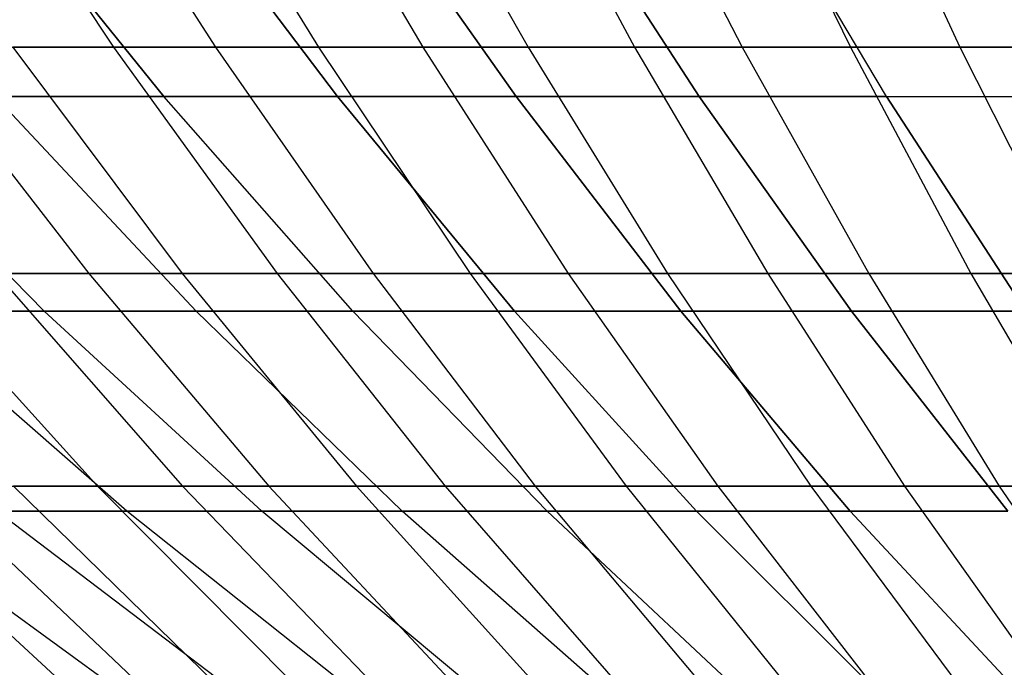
# Model space of a CAD drawing. Extents: x -125 to 125, y -143 to 0.
# Tile 44 of 241: x -18.34 to -12.09, y -135.35 to -131.24. Entities that reach past the tile are written whole.
import ezdxf

# ---------------------------------------------------------------- set-up
doc = ezdxf.new("R2010")
doc.units = 0
doc.header["$LTSCALE"] = 25.4
doc.layers.get('0').update_dxf_attribs({"linetype": 'CONTINUOUS'})

# ---------------------------------------------------------------- blocks, each defined once
blk = doc.blocks.new('NL2500026672_STL')
at = {"color": 0}
for p, q in [((-18.7491, -129.8962, 32.2124), (-17.7421, -131.4158, 30.4823)), ((-18.7491, -129.8962, 32.2124), (-17.7421, -131.4158, 30.4823)), ((-18.0658, -129.8962, -32.6005), (-17.0955, -131.4158, -30.8496)), ((-18.0658, -129.8962, -32.6005), (-17.0955, -131.4158, -30.8496)), ((-17.3745, -129.8962, 32.9742), (-16.4413, -131.4158, 31.2031)), ((-17.3745, -129.8962, 32.9742), (-16.4413, -131.4158, 31.2031)), ((-16.6754, -129.8962, -33.3332), (-15.7798, -131.4158, -31.5428)), ((-16.6754, -129.8962, -33.3332), (-15.7798, -131.4158, -31.5428)), ((-15.9689, -129.8962, 33.6773), (-15.1112, -131.4158, 31.8685)), ((-15.9689, -129.8962, 33.6773), (-15.1112, -131.4158, 31.8685)), ((-15.2554, -129.8962, -34.0065), (-14.436, -131.4158, -32.18)), ((-15.2554, -129.8962, -34.0065), (-14.436, -131.4158, -32.18)), ((-14.535, -129.8962, 34.3206), (-13.7543, -131.4158, 32.4772)), ((-14.535, -129.8962, 34.3206), (-13.7543, -131.4158, 32.4772)), ((-13.8082, -129.8962, -34.6194), (-13.0666, -131.4158, -32.76)), ((-13.8082, -129.8962, -34.6194), (-13.0666, -131.4158, -32.76)), ((-13.0753, -129.8962, 34.9028), (-12.373, -131.4158, 33.0282)), ((-13.0753, -129.8962, 34.9028), (-12.373, -131.4158, 33.0282)), ((-18.5887, -130.2826, 26.5473), (-17.4228, -131.7288, 24.8823)), ((-17.4228, -131.7288, -24.8823), (-18.5887, -130.2826, -26.5473)), ((-17.4228, -131.7288, -24.8823), (-18.5887, -130.2826, -26.5473)), ((-18.5887, -130.2826, 26.5473), (-17.4228, -131.7288, 24.8823)), ((-16.3209, -131.7288, -25.6186), (-17.413, -130.2826, -27.3329)), ((-16.3209, -131.7288, -25.6186), (-17.413, -130.2826, -27.3329)), ((-17.413, -130.2826, 27.3329), (-16.3209, -131.7288, 25.6186)), ((-17.413, -130.2826, 27.3329), (-16.3209, -131.7288, 25.6186)), ((-15.1879, -131.7288, -26.3061), (-16.2042, -130.2826, -28.0664)), ((-15.1879, -131.7288, -26.3061), (-16.2042, -130.2826, -28.0664)), ((-16.2042, -130.2826, 28.0664), (-15.1879, -131.7288, 26.3061)), ((-16.2042, -130.2826, 28.0664), (-15.1879, -131.7288, 26.3061)), ((-14.0259, -131.7288, -26.9436), (-14.9645, -130.2826, -28.7465)), ((-14.0259, -131.7288, -26.9436), (-14.9645, -130.2826, -28.7465)), ((-14.9645, -130.2826, 28.7465), (-14.0259, -131.7288, 26.9436)), ((-14.9645, -130.2826, 28.7465), (-14.0259, -131.7288, 26.9436)), ((-12.8373, -131.7288, -27.5297), (-13.6964, -130.2826, -29.3719)), ((-12.8373, -131.7288, 27.5297), (-13.6964, -130.2826, 29.3719)), ((-12.8373, -131.7288, 27.5297), (-13.6964, -130.2826, 29.3719)), ((-12.8373, -131.7288, -27.5297), (-13.6964, -130.2826, -29.3719)), ((-19.0113, -131.4158, 29.7073), (-17.7421, -131.4158, 30.4823)), ((-19.0113, -131.4158, 29.7073), (-17.7421, -131.4158, 30.4823)), ((-19.0113, -131.4158, 29.7073), (-17.8989, -132.8503, 27.969)), ((-19.0113, -131.4158, 29.7073), (-17.8989, -132.8503, 27.969)), ((-17.0955, -131.4158, -30.8496), (-18.3808, -131.4158, -30.1015)), ((-18.3808, -131.4158, -30.1015), (-17.3053, -132.8503, -28.3402)), ((-17.0955, -131.4158, -30.8496), (-18.3808, -131.4158, -30.1015)), ((-18.3808, -131.4158, -30.1015), (-17.3053, -132.8503, -28.3402)), ((-17.7421, -131.4158, 30.4823), (-16.4413, -131.4158, 31.2031)), ((-17.7421, -131.4158, 30.4823), (-16.4413, -131.4158, 31.2031)), ((-17.7421, -131.4158, 30.4823), (-16.7039, -132.8503, 28.6987)), ((-17.7421, -131.4158, 30.4823), (-16.7039, -132.8503, 28.6987)), ((-15.7798, -131.4158, -31.5428), (-17.0955, -131.4158, -30.8496)), ((-17.0955, -131.4158, -30.8496), (-16.0952, -132.8503, -29.0445)), ((-15.7798, -131.4158, -31.5428), (-17.0955, -131.4158, -30.8496)), ((-17.0955, -131.4158, -30.8496), (-16.0952, -132.8503, -29.0445)), ((-16.4413, -131.4158, 31.2031), (-15.1112, -131.4158, 31.8685)), ((-16.4413, -131.4158, 31.2031), (-15.1112, -131.4158, 31.8685)), ((-16.4413, -131.4158, 31.2031), (-15.4793, -132.8503, 29.3774)), ((-16.4413, -131.4158, 31.2031), (-15.4793, -132.8503, 29.3774)), ((-14.436, -131.4158, -32.18), (-15.7798, -131.4158, -31.5428)), ((-15.7798, -131.4158, -31.5428), (-14.8565, -132.8503, -29.6972)), ((-14.436, -131.4158, -32.18), (-15.7798, -131.4158, -31.5428)), ((-15.7798, -131.4158, -31.5428), (-14.8565, -132.8503, -29.6972)), ((-15.1112, -131.4158, 31.8685), (-13.7543, -131.4158, 32.4772)), ((-15.1112, -131.4158, 31.8685), (-13.7543, -131.4158, 32.4772)), ((-15.1112, -131.4158, 31.8685), (-14.227, -132.8503, 30.0038)), ((-15.1112, -131.4158, 31.8685), (-14.227, -132.8503, 30.0038)), ((-13.0666, -131.4158, -32.76), (-14.436, -131.4158, -32.18)), ((-14.436, -131.4158, -32.18), (-13.5913, -132.8503, -30.2971)), ((-13.0666, -131.4158, -32.76), (-14.436, -131.4158, -32.18)), ((-14.436, -131.4158, -32.18), (-13.5913, -132.8503, -30.2971)), ((-13.7543, -131.4158, 32.4772), (-12.373, -131.4158, 33.0282)), ((-13.7543, -131.4158, 32.4772), (-12.373, -131.4158, 33.0282)), ((-13.7543, -131.4158, 32.4772), (-12.9495, -132.8503, 30.5769)), ((-13.7543, -131.4158, 32.4772), (-12.9495, -132.8503, 30.5769)), ((-11.6739, -131.4158, -33.2817), (-13.0666, -131.4158, -32.76)), ((-13.0666, -131.4158, -32.76), (-12.302, -132.8503, -30.8431)), ((-11.6739, -131.4158, -33.2817), (-13.0666, -131.4158, -32.76)), ((-13.0666, -131.4158, -32.76), (-12.302, -132.8503, -30.8431)), ((-12.373, -131.4158, 33.0282), (-10.9696, -131.4158, 33.5204)), ((-12.373, -131.4158, 33.0282), (-10.9696, -131.4158, 33.5204)), ((-12.373, -131.4158, 33.0282), (-11.649, -132.8503, 31.0956)), ((-12.373, -131.4158, 33.0282), (-11.649, -132.8503, 31.0956)), ((-18.1804, -133.0879, 21.6666), (-19.5251, -131.7288, 23.2691)), ((-18.1804, -133.0879, 21.6666), (-19.5251, -131.7288, 23.2691)), ((-18.1804, -133.0879, -21.6666), (-19.5251, -131.7288, -23.2691)), ((-18.1804, -133.0879, -21.6666), (-19.5251, -131.7288, -23.2691)), ((-17.4228, -131.7288, 24.8823), (-18.4916, -131.7288, 24.0987)), ((-17.2181, -133.0879, 22.439), (-18.4916, -131.7288, 24.0987)), ((-17.4228, -131.7288, 24.8823), (-18.4916, -131.7288, 24.0987)), ((-17.2181, -133.0879, 22.439), (-18.4916, -131.7288, 24.0987)), ((-17.2181, -133.0879, -22.439), (-18.4916, -131.7288, -24.0987)), ((-18.4916, -131.7288, -24.0987), (-17.4228, -131.7288, -24.8823)), ((-17.2181, -133.0879, -22.439), (-18.4916, -131.7288, -24.0987)), ((-18.4916, -131.7288, -24.0987), (-17.4228, -131.7288, -24.8823)), ((-16.2229, -133.0879, 23.1687), (-17.4228, -131.7288, 24.8823)), ((-16.3209, -131.7288, 25.6186), (-17.4228, -131.7288, 24.8823)), ((-16.2229, -133.0879, 23.1687), (-17.4228, -131.7288, 24.8823)), ((-16.2229, -133.0879, -23.1687), (-17.4228, -131.7288, -24.8823)), ((-17.4228, -131.7288, -24.8823), (-16.3209, -131.7288, -25.6186)), ((-16.2229, -133.0879, -23.1687), (-17.4228, -131.7288, -24.8823)), ((-17.4228, -131.7288, -24.8823), (-16.3209, -131.7288, -25.6186)), ((-16.3209, -131.7288, 25.6186), (-17.4228, -131.7288, 24.8823)), ((-16.3209, -131.7288, 25.6186), (-15.1968, -133.0879, 23.8543)), ((-15.1968, -133.0879, -23.8543), (-16.3209, -131.7288, -25.6186)), ((-16.3209, -131.7288, -25.6186), (-15.1879, -131.7288, -26.3061)), ((-15.1968, -133.0879, -23.8543), (-16.3209, -131.7288, -25.6186)), ((-16.3209, -131.7288, -25.6186), (-15.1879, -131.7288, -26.3061)), ((-15.1879, -131.7288, 26.3061), (-16.3209, -131.7288, 25.6186)), ((-16.3209, -131.7288, 25.6186), (-15.1968, -133.0879, 23.8543)), ((-15.1879, -131.7288, 26.3061), (-16.3209, -131.7288, 25.6186)), ((-14.1419, -133.0879, -24.4944), (-15.1879, -131.7288, -26.3061)), ((-15.1879, -131.7288, -26.3061), (-14.0259, -131.7288, -26.9436)), ((-14.1419, -133.0879, -24.4944), (-15.1879, -131.7288, -26.3061)), ((-15.1879, -131.7288, -26.3061), (-14.0259, -131.7288, -26.9436)), ((-14.0259, -131.7288, 26.9436), (-15.1879, -131.7288, 26.3061)), ((-15.1879, -131.7288, 26.3061), (-14.1419, -133.0879, 24.4944)), ((-14.0259, -131.7288, 26.9436), (-15.1879, -131.7288, 26.3061)), ((-15.1879, -131.7288, 26.3061), (-14.1419, -133.0879, 24.4944)), ((-13.06, -133.0879, -25.088), (-14.0259, -131.7288, -26.9436)), ((-14.0259, -131.7288, -26.9436), (-12.8373, -131.7288, -27.5297)), ((-13.06, -133.0879, -25.088), (-14.0259, -131.7288, -26.9436)), ((-14.0259, -131.7288, -26.9436), (-12.8373, -131.7288, -27.5297)), ((-12.8373, -131.7288, 27.5297), (-14.0259, -131.7288, 26.9436)), ((-14.0259, -131.7288, 26.9436), (-13.06, -133.0879, 25.088)), ((-12.8373, -131.7288, 27.5297), (-14.0259, -131.7288, 26.9436)), ((-14.0259, -131.7288, 26.9436), (-13.06, -133.0879, 25.088)), ((-11.9532, -133.0879, -25.6338), (-12.8373, -131.7288, -27.5297)), ((-12.8373, -131.7288, 27.5297), (-11.6243, -131.7288, 28.0635)), ((-12.8373, -131.7288, 27.5297), (-11.9532, -133.0879, 25.6338)), ((-12.8373, -131.7288, 27.5297), (-11.9532, -133.0879, 25.6338)), ((-12.8373, -131.7288, 27.5297), (-11.6243, -131.7288, 28.0635)), ((-12.8373, -131.7288, -27.5297), (-11.6243, -131.7288, -28.0635)), ((-11.9532, -133.0879, -25.6338), (-12.8373, -131.7288, -27.5297)), ((-12.8373, -131.7288, -27.5297), (-11.6243, -131.7288, -28.0635)), ((-19.0621, -132.8503, 27.1896), (-17.8989, -132.8503, 27.969)), ((-19.0621, -132.8503, 27.1896), (-17.8989, -132.8503, 27.969)), ((-19.0621, -132.8503, 27.1896), (-17.844, -134.1971, 25.4521)), ((-19.0621, -132.8503, 27.1896), (-17.844, -134.1971, 25.4521)), ((-17.3053, -132.8503, -28.3402), (-18.4846, -132.8503, -27.5854)), ((-18.4846, -132.8503, -27.5854), (-17.3034, -134.1971, -25.8226)), ((-17.3053, -132.8503, -28.3402), (-18.4846, -132.8503, -27.5854)), ((-18.4846, -132.8503, -27.5854), (-17.3034, -134.1971, -25.8226)), ((-17.8989, -132.8503, 27.969), (-16.7039, -132.8503, 28.6987)), ((-17.8989, -132.8503, 27.969), (-16.7039, -132.8503, 28.6987)), ((-17.8989, -132.8503, 27.969), (-16.7551, -134.1971, 26.1817)), ((-17.8989, -132.8503, 27.969), (-16.7551, -134.1971, 26.1817)), ((-16.0952, -132.8503, -29.0445), (-17.3053, -132.8503, -28.3402)), ((-17.3053, -132.8503, -28.3402), (-16.1994, -134.1971, -26.5291)), ((-16.0952, -132.8503, -29.0445), (-17.3053, -132.8503, -28.3402)), ((-17.3053, -132.8503, -28.3402), (-16.1994, -134.1971, -26.5291)), ((-16.7039, -132.8503, 28.6987), (-15.4793, -132.8503, 29.3774)), ((-16.7039, -132.8503, 28.6987), (-15.4793, -132.8503, 29.3774)), ((-16.7039, -132.8503, 28.6987), (-15.6365, -134.1971, 26.8647)), ((-16.7039, -132.8503, 28.6987), (-15.6365, -134.1971, 26.8647)), ((-14.8565, -132.8503, -29.6972), (-16.0952, -132.8503, -29.0445)), ((-16.0952, -132.8503, -29.0445), (-15.0666, -134.1971, -27.1884)), ((-14.8565, -132.8503, -29.6972), (-16.0952, -132.8503, -29.0445)), ((-16.0952, -132.8503, -29.0445), (-15.0666, -134.1971, -27.1884)), ((-15.4793, -132.8503, 29.3774), (-14.227, -132.8503, 30.0038)), ((-15.4793, -132.8503, 29.3774), (-14.227, -132.8503, 30.0038)), ((-15.4793, -132.8503, 29.3774), (-14.4901, -134.1971, 27.5)), ((-15.4793, -132.8503, 29.3774), (-14.4901, -134.1971, 27.5)), ((-13.5913, -132.8503, -30.2971), (-14.8565, -132.8503, -29.6972)), ((-14.8565, -132.8503, -29.6972), (-13.9071, -134.1971, -27.7994)), ((-13.5913, -132.8503, -30.2971), (-14.8565, -132.8503, -29.6972)), ((-14.8565, -132.8503, -29.6972), (-13.9071, -134.1971, -27.7994)), ((-14.227, -132.8503, 30.0038), (-12.9495, -132.8503, 30.5769)), ((-14.227, -132.8503, 30.0038), (-12.9495, -132.8503, 30.5769)), ((-14.227, -132.8503, 30.0038), (-13.3179, -134.1971, 28.0864)), ((-14.227, -132.8503, 30.0038), (-13.3179, -134.1971, 28.0864)), ((-12.302, -132.8503, -30.8431), (-13.5913, -132.8503, -30.2971)), ((-13.5913, -132.8503, -30.2971), (-12.7228, -134.1971, -28.361)), ((-12.302, -132.8503, -30.8431), (-13.5913, -132.8503, -30.2971)), ((-13.5913, -132.8503, -30.2971), (-12.7228, -134.1971, -28.361)), ((-12.9495, -132.8503, 30.5769), (-11.649, -132.8503, 31.0956)), ((-12.9495, -132.8503, 30.5769), (-11.649, -132.8503, 31.0956)), ((-12.9495, -132.8503, 30.5769), (-12.122, -134.1971, 28.6229)), ((-12.9495, -132.8503, 30.5769), (-12.122, -134.1971, 28.6229)), ((-10.9908, -132.8503, -31.3343), (-12.302, -132.8503, -30.8431)), ((-12.302, -132.8503, -30.8431), (-11.5159, -134.1971, -28.8721)), ((-10.9908, -132.8503, -31.3343), (-12.302, -132.8503, -30.8431)), ((-12.302, -132.8503, -30.8431), (-11.5159, -134.1971, -28.8721)), ((-18.1804, -133.0879, 21.6666), (-19.1082, -133.0879, 20.853)), ((-17.6574, -134.3573, 19.2696), (-19.1082, -133.0879, 20.853)), ((-18.1804, -133.0879, 21.6666), (-19.1082, -133.0879, 20.853)), ((-17.6574, -134.3573, 19.2696), (-19.1082, -133.0879, 20.853)), ((-17.6574, -134.3573, -19.2696), (-19.1082, -133.0879, -20.853)), ((-19.1082, -133.0879, -20.853), (-18.1804, -133.0879, -21.6666)), ((-17.6574, -134.3573, -19.2696), (-19.1082, -133.0879, -20.853)), ((-19.1082, -133.0879, -20.853), (-18.1804, -133.0879, -21.6666)), ((-17.2181, -133.0879, 22.439), (-18.1804, -133.0879, 21.6666)), ((-16.8, -134.3573, 20.0215), (-18.1804, -133.0879, 21.6666)), ((-17.2181, -133.0879, 22.439), (-18.1804, -133.0879, 21.6666)), ((-16.8, -134.3573, 20.0215), (-18.1804, -133.0879, 21.6666)), ((-16.8, -134.3573, -20.0215), (-18.1804, -133.0879, -21.6666)), ((-18.1804, -133.0879, -21.6666), (-17.2181, -133.0879, -22.439)), ((-16.8, -134.3573, -20.0215), (-18.1804, -133.0879, -21.6666)), ((-18.1804, -133.0879, -21.6666), (-17.2181, -133.0879, -22.439)), ((-16.2229, -133.0879, 23.1687), (-17.2181, -133.0879, 22.439)), ((-15.9107, -134.3573, 20.7353), (-17.2181, -133.0879, 22.439)), ((-16.2229, -133.0879, 23.1687), (-17.2181, -133.0879, 22.439)), ((-15.9107, -134.3573, 20.7353), (-17.2181, -133.0879, 22.439)), ((-15.9107, -134.3573, -20.7353), (-17.2181, -133.0879, -22.439)), ((-17.2181, -133.0879, -22.439), (-16.2229, -133.0879, -23.1687)), ((-15.9107, -134.3573, -20.7353), (-17.2181, -133.0879, -22.439)), ((-17.2181, -133.0879, -22.439), (-16.2229, -133.0879, -23.1687)), ((-15.1968, -133.0879, 23.8543), (-16.2229, -133.0879, 23.1687)), ((-14.9911, -134.3573, 21.4095), (-16.2229, -133.0879, 23.1687)), ((-15.1968, -133.0879, 23.8543), (-16.2229, -133.0879, 23.1687)), ((-14.9911, -134.3573, 21.4095), (-16.2229, -133.0879, 23.1687)), ((-14.9911, -134.3573, -21.4095), (-16.2229, -133.0879, -23.1687)), ((-16.2229, -133.0879, -23.1687), (-15.1968, -133.0879, -23.8543)), ((-14.9911, -134.3573, -21.4095), (-16.2229, -133.0879, -23.1687)), ((-16.2229, -133.0879, -23.1687), (-15.1968, -133.0879, -23.8543)), ((-14.043, -134.3573, 22.0431), (-15.1968, -133.0879, 23.8543)), ((-14.1419, -133.0879, 24.4944), (-15.1968, -133.0879, 23.8543)), ((-14.043, -134.3573, 22.0431), (-15.1968, -133.0879, 23.8543)), ((-14.043, -134.3573, -22.0431), (-15.1968, -133.0879, -23.8543)), ((-15.1968, -133.0879, -23.8543), (-14.1419, -133.0879, -24.4944)), ((-14.043, -134.3573, -22.0431), (-15.1968, -133.0879, -23.8543)), ((-15.1968, -133.0879, -23.8543), (-14.1419, -133.0879, -24.4944)), ((-14.1419, -133.0879, 24.4944), (-15.1968, -133.0879, 23.8543)), ((-14.1419, -133.0879, 24.4944), (-13.0681, -134.3573, 22.6346)), ((-13.0681, -134.3573, -22.6346), (-14.1419, -133.0879, -24.4944)), ((-14.1419, -133.0879, -24.4944), (-13.06, -133.0879, -25.088)), ((-13.0681, -134.3573, -22.6346), (-14.1419, -133.0879, -24.4944)), ((-14.1419, -133.0879, -24.4944), (-13.06, -133.0879, -25.088)), ((-13.06, -133.0879, 25.088), (-14.1419, -133.0879, 24.4944)), ((-14.1419, -133.0879, 24.4944), (-13.0681, -134.3573, 22.6346)), ((-13.06, -133.0879, 25.088), (-14.1419, -133.0879, 24.4944)), ((-12.0684, -134.3573, -23.1831), (-13.06, -133.0879, -25.088)), ((-13.06, -133.0879, -25.088), (-11.9532, -133.0879, -25.6338)), ((-12.0684, -134.3573, -23.1831), (-13.06, -133.0879, -25.088)), ((-13.06, -133.0879, -25.088), (-11.9532, -133.0879, -25.6338)), ((-11.9532, -133.0879, 25.6338), (-13.06, -133.0879, 25.088)), ((-13.06, -133.0879, 25.088), (-12.0684, -134.3573, 23.1831)), ((-11.9532, -133.0879, 25.6338), (-13.06, -133.0879, 25.088)), ((-13.06, -133.0879, 25.088), (-12.0684, -134.3573, 23.1831)), ((-19.4171, -134.1971, -24.2732), (-18.0575, -135.4539, -22.5736)), ((-19.4171, -134.1971, -24.2732), (-18.0575, -135.4539, -22.5736)), ((-18.9011, -134.1971, 24.6772), (-17.844, -134.1971, 25.4521)), ((-18.9011, -134.1971, 24.6772), (-17.844, -134.1971, 25.4521)), ((-18.9011, -134.1971, 24.6772), (-17.5776, -135.4539, 22.9493)), ((-18.9011, -134.1971, 24.6772), (-17.5776, -135.4539, 22.9493)), ((-17.3034, -134.1971, -25.8226), (-18.3766, -134.1971, -25.0702)), ((-18.3766, -134.1971, -25.0702), (-17.0898, -135.4539, -23.3148)), ((-17.3034, -134.1971, -25.8226), (-18.3766, -134.1971, -25.0702)), ((-18.3766, -134.1971, -25.0702), (-17.0898, -135.4539, -23.3148)), ((-17.844, -134.1971, 25.4521), (-16.7551, -134.1971, 26.1817)), ((-17.844, -134.1971, 25.4521), (-16.7551, -134.1971, 26.1817)), ((-17.844, -134.1971, 25.4521), (-16.5945, -135.4539, 23.6699)), ((-17.844, -134.1971, 25.4521), (-16.5945, -135.4539, 23.6699)), ((-16.1994, -134.1971, -26.5291), (-17.3034, -134.1971, -25.8226)), ((-17.3034, -134.1971, -25.8226), (-16.0918, -135.4539, -24.0145)), ((-16.1994, -134.1971, -26.5291), (-17.3034, -134.1971, -25.8226)), ((-17.3034, -134.1971, -25.8226), (-16.0918, -135.4539, -24.0145)), ((-16.7551, -134.1971, 26.1817), (-15.6365, -134.1971, 26.8647)), ((-16.7551, -134.1971, 26.1817), (-15.6365, -134.1971, 26.8647)), ((-16.7551, -134.1971, 26.1817), (-15.5819, -135.4539, 24.3484)), ((-16.7551, -134.1971, 26.1817), (-15.5819, -135.4539, 24.3484)), ((-15.0666, -134.1971, -27.1884), (-16.1994, -134.1971, -26.5291)), ((-16.1994, -134.1971, -26.5291), (-15.0651, -135.4539, -24.6715)), ((-15.0666, -134.1971, -27.1884), (-16.1994, -134.1971, -26.5291)), ((-16.1994, -134.1971, -26.5291), (-15.0651, -135.4539, -24.6715)), ((-15.6365, -134.1971, 26.8647), (-14.4901, -134.1971, 27.5)), ((-15.6365, -134.1971, 26.8647), (-14.4901, -134.1971, 27.5)), ((-15.6365, -134.1971, 26.8647), (-14.5416, -135.4539, 24.9837)), ((-15.6365, -134.1971, 26.8647), (-14.5416, -135.4539, 24.9837)), ((-13.9071, -134.1971, -27.7994), (-15.0666, -134.1971, -27.1884)), ((-15.0666, -134.1971, -27.1884), (-14.0117, -135.4539, -25.2847)), ((-13.9071, -134.1971, -27.7994), (-15.0666, -134.1971, -27.1884)), ((-15.0666, -134.1971, -27.1884), (-14.0117, -135.4539, -25.2847)), ((-14.4901, -134.1971, 27.5), (-13.3179, -134.1971, 28.0864)), ((-14.4901, -134.1971, 27.5), (-13.3179, -134.1971, 28.0864)), ((-14.4901, -134.1971, 27.5), (-13.4755, -135.4539, 25.5745)), ((-14.4901, -134.1971, 27.5), (-13.4755, -135.4539, 25.5745)), ((-12.7228, -134.1971, -28.361), (-13.9071, -134.1971, -27.7994)), ((-13.9071, -134.1971, -27.7994), (-12.9333, -135.4539, -25.8529)), ((-12.7228, -134.1971, -28.361), (-13.9071, -134.1971, -27.7994)), ((-13.9071, -134.1971, -27.7994), (-12.9333, -135.4539, -25.8529)), ((-13.3179, -134.1971, 28.0864), (-12.122, -134.1971, 28.6229)), ((-13.3179, -134.1971, 28.0864), (-12.122, -134.1971, 28.6229)), ((-13.3179, -134.1971, 28.0864), (-12.3854, -135.4539, 26.1198)), ((-13.3179, -134.1971, 28.0864), (-12.3854, -135.4539, 26.1198)), ((-11.5159, -134.1971, -28.8721), (-12.7228, -134.1971, -28.361)), ((-12.7228, -134.1971, -28.361), (-11.8319, -135.4539, -26.3751)), ((-11.5159, -134.1971, -28.8721), (-12.7228, -134.1971, -28.361)), ((-12.7228, -134.1971, -28.361), (-11.8319, -135.4539, -26.3751)), ((-12.122, -134.1971, 28.6229), (-10.9046, -134.1971, 29.1085)), ((-12.122, -134.1971, 28.6229), (-10.9046, -134.1971, 29.1085)), ((-12.122, -134.1971, 28.6229), (-11.2732, -135.4539, 26.6187)), ((-12.122, -134.1971, 28.6229), (-11.2732, -135.4539, 26.6187)), ((-17.6482, -135.5347, 16.1716), (-19.2696, -134.3573, 17.6574)), ((-17.6482, -135.5347, 16.1716), (-19.2696, -134.3573, 17.6574)), ((-17.6482, -135.5347, -16.1716), (-19.2696, -134.3573, -17.6574)), ((-17.6482, -135.5347, -16.1716), (-19.2696, -134.3573, -17.6574)), ((-17.6574, -134.3573, 19.2696), (-18.4811, -134.3573, 18.4811)), ((-16.926, -135.5347, 16.926), (-18.4811, -134.3573, 18.4811)), ((-17.6574, -134.3573, 19.2696), (-18.4811, -134.3573, 18.4811)), ((-16.926, -135.5347, 16.926), (-18.4811, -134.3573, 18.4811)), ((-16.926, -135.5347, -16.926), (-18.4811, -134.3573, -18.4811)), ((-18.4811, -134.3573, -18.4811), (-17.6574, -134.3573, -19.2696)), ((-16.926, -135.5347, -16.926), (-18.4811, -134.3573, -18.4811)), ((-18.4811, -134.3573, -18.4811), (-17.6574, -134.3573, -19.2696)), ((-16.8, -134.3573, 20.0215), (-17.6574, -134.3573, 19.2696)), ((-16.1716, -135.5347, 17.6482), (-17.6574, -134.3573, 19.2696)), ((-16.8, -134.3573, 20.0215), (-17.6574, -134.3573, 19.2696)), ((-16.1716, -135.5347, 17.6482), (-17.6574, -134.3573, 19.2696)), ((-16.1716, -135.5347, -17.6482), (-17.6574, -134.3573, -19.2696)), ((-17.6574, -134.3573, -19.2696), (-16.8, -134.3573, -20.0215)), ((-16.1716, -135.5347, -17.6482), (-17.6574, -134.3573, -19.2696)), ((-17.6574, -134.3573, -19.2696), (-16.8, -134.3573, -20.0215)), ((-15.9107, -134.3573, 20.7353), (-16.8, -134.3573, 20.0215)), ((-15.3864, -135.5347, 18.3368), (-16.8, -134.3573, 20.0215)), ((-15.9107, -134.3573, 20.7353), (-16.8, -134.3573, 20.0215)), ((-15.3864, -135.5347, 18.3368), (-16.8, -134.3573, 20.0215)), ((-15.3864, -135.5347, -18.3368), (-16.8, -134.3573, -20.0215)), ((-16.8, -134.3573, -20.0215), (-15.9107, -134.3573, -20.7353)), ((-15.3864, -135.5347, -18.3368), (-16.8, -134.3573, -20.0215)), ((-16.8, -134.3573, -20.0215), (-15.9107, -134.3573, -20.7353)), ((-14.9911, -134.3573, 21.4095), (-15.9107, -134.3573, 20.7353)), ((-14.5719, -135.5347, 18.9905), (-15.9107, -134.3573, 20.7353)), ((-14.9911, -134.3573, 21.4095), (-15.9107, -134.3573, 20.7353)), ((-14.5719, -135.5347, 18.9905), (-15.9107, -134.3573, 20.7353)), ((-14.5719, -135.5347, -18.9905), (-15.9107, -134.3573, -20.7353)), ((-15.9107, -134.3573, -20.7353), (-14.9911, -134.3573, -21.4095)), ((-14.5719, -135.5347, -18.9905), (-15.9107, -134.3573, -20.7353)), ((-15.9107, -134.3573, -20.7353), (-14.9911, -134.3573, -21.4095)), ((-14.043, -134.3573, 22.0431), (-14.9911, -134.3573, 21.4095)), ((-13.7297, -135.5347, 19.608), (-14.9911, -134.3573, 21.4095)), ((-14.043, -134.3573, 22.0431), (-14.9911, -134.3573, 21.4095)), ((-13.7297, -135.5347, 19.608), (-14.9911, -134.3573, 21.4095)), ((-13.7297, -135.5347, -19.608), (-14.9911, -134.3573, -21.4095)), ((-14.9911, -134.3573, -21.4095), (-14.043, -134.3573, -22.0431)), ((-13.7297, -135.5347, -19.608), (-14.9911, -134.3573, -21.4095)), ((-14.9911, -134.3573, -21.4095), (-14.043, -134.3573, -22.0431)), ((-13.0681, -134.3573, 22.6346), (-14.043, -134.3573, 22.0431)), ((-12.8613, -135.5347, 20.1882), (-14.043, -134.3573, 22.0431)), ((-13.0681, -134.3573, 22.6346), (-14.043, -134.3573, 22.0431)), ((-12.8613, -135.5347, 20.1882), (-14.043, -134.3573, 22.0431)), ((-12.8613, -135.5347, -20.1882), (-14.043, -134.3573, -22.0431)), ((-14.043, -134.3573, -22.0431), (-13.0681, -134.3573, -22.6346)), ((-12.8613, -135.5347, -20.1882), (-14.043, -134.3573, -22.0431)), ((-14.043, -134.3573, -22.0431), (-13.0681, -134.3573, -22.6346)), ((-11.9685, -135.5347, 20.73), (-13.0681, -134.3573, 22.6346)), ((-12.0684, -134.3573, 23.1831), (-13.0681, -134.3573, 22.6346)), ((-11.9685, -135.5347, 20.73), (-13.0681, -134.3573, 22.6346)), ((-11.9685, -135.5347, -20.73), (-13.0681, -134.3573, -22.6346)), ((-13.0681, -134.3573, -22.6346), (-12.0684, -134.3573, -23.1831)), ((-11.9685, -135.5347, -20.73), (-13.0681, -134.3573, -22.6346)), ((-13.0681, -134.3573, -22.6346), (-12.0684, -134.3573, -23.1831)), ((-12.0684, -134.3573, 23.1831), (-13.0681, -134.3573, 22.6346))]:
    blk.add_line(p, q, dxfattribs=at)

msp = doc.modelspace()

# ---------------------------------------------------------------- block references
at = {"color": 253}
msp.add_blockref('NL2500026672_STL', (0, 0), dxfattribs=at)

doc.saveas('drawing.dxf')
